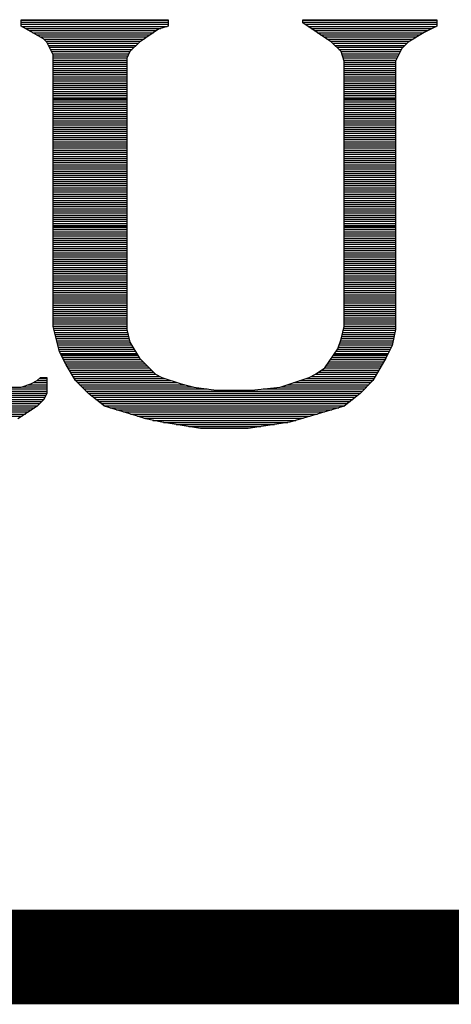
# Model space of a CAD drawing. Extents: x -10 to 137, y -26 to 192.
# Tile 8 of 78: x 26.37 to 27.53, y -13.18 to -10.53. Entities that reach past the tile are written whole.
import ezdxf

# ---------------------------------------------------------------- set-up
doc = ezdxf.new("R2010")
doc.units = 0
doc.layers.add('DF_TITLE_BLOCK', color=2, linetype='CONTINUOUS')

msp = doc.modelspace()

# ---------------------------------------------------------------- linework, layer by layer
at = {"layer": 'DF_TITLE_BLOCK'}
for points in [[(26.377242, -10.533634), (26.77145, -10.533634)], [(26.377242, -10.550652), (26.377242, -10.533634)], [(26.377242, -10.533634), (26.77145, -10.533634)], [(26.377242, -10.550652), (26.377242, -10.533634)], [(26.377242, -10.550652), (26.377242, -10.533634)], [(26.377242, -10.533634), (26.77145, -10.533634)], [(26.377242, -10.534904), (26.77145, -10.534904)], [(26.377242, -10.540492), (26.77145, -10.540492)], [(26.77145, -10.533634), (26.77145, -10.550652)], [(26.77145, -10.533634), (26.77145, -10.550652)], [(26.77145, -10.533634), (26.77145, -10.550652)], [(27.131622, -10.542016), (27.131622, -10.533634)], [(27.131622, -10.533634), (27.49154, -10.533634)], [(27.131622, -10.542016), (27.131622, -10.533634)], [(27.131622, -10.533634), (27.49154, -10.533634)], [(27.131622, -10.533634), (27.49154, -10.533634)], [(27.131622, -10.542016), (27.131622, -10.533634)], [(27.131622, -10.534904), (27.49154, -10.534904)], [(27.131622, -10.540492), (27.49154, -10.540492)], [(27.49154, -10.533634), (27.49154, -10.550652)], [(27.49154, -10.533634), (27.49154, -10.550652)], [(27.49154, -10.533634), (27.49154, -10.550652)], [(26.377242, -10.54608), (26.77145, -10.54608)], [(26.436932, -10.584942), (26.377242, -10.550652)], [(26.436932, -10.584942), (26.377242, -10.550652)], [(26.436932, -10.584942), (26.377242, -10.550652)], [(26.37902, -10.551922), (26.768148, -10.551922)], [(26.388926, -10.557256), (26.751384, -10.557256)], [(26.398578, -10.562844), (26.739954, -10.562844)], [(26.745542, -10.559288), (26.694234, -10.593578)], [(26.745542, -10.559288), (26.694234, -10.593578)], [(26.745542, -10.559288), (26.694234, -10.593578)], [(26.77145, -10.550652), (26.745542, -10.559288)], [(26.77145, -10.550652), (26.745542, -10.559288)], [(26.77145, -10.550652), (26.745542, -10.559288)], [(27.208584, -10.593578), (27.131622, -10.542016)], [(27.208584, -10.593578), (27.131622, -10.542016)], [(27.208584, -10.593578), (27.131622, -10.542016)], [(27.137464, -10.54608), (27.49154, -10.54608)], [(27.1461, -10.551922), (27.489254, -10.551922)], [(27.154482, -10.557256), (27.478078, -10.557256)], [(27.162864, -10.562844), (27.466902, -10.562844)], [(27.45725, -10.567924), (27.414324, -10.593578)], [(27.45725, -10.567924), (27.414324, -10.593578)], [(27.45725, -10.567924), (27.414324, -10.593578)], [(27.49154, -10.550652), (27.45725, -10.567924)], [(27.49154, -10.550652), (27.45725, -10.567924)], [(27.49154, -10.550652), (27.45725, -10.567924)], [(26.408484, -10.568686), (26.731572, -10.568686)], [(26.41839, -10.574274), (26.72319, -10.574274)], [(26.428296, -10.579862), (26.714808, -10.579862)], [(26.445822, -10.593578), (26.436932, -10.584942)], [(26.445822, -10.593578), (26.436932, -10.584942)], [(26.445822, -10.593578), (26.436932, -10.584942)], [(26.437694, -10.58545), (26.706426, -10.58545)], [(26.443282, -10.591038), (26.698044, -10.591038)], [(26.46284, -10.627868), (26.445822, -10.593578)], [(26.46284, -10.627868), (26.445822, -10.593578)], [(26.46284, -10.627868), (26.445822, -10.593578)], [(26.694234, -10.593578), (26.66858, -10.619232)], [(26.694234, -10.593578), (26.66858, -10.619232)], [(26.694234, -10.593578), (26.66858, -10.619232)], [(27.171246, -10.568686), (27.455726, -10.568686)], [(27.179628, -10.574274), (27.446582, -10.574274)], [(27.18801, -10.579862), (27.437184, -10.579862)], [(27.196646, -10.58545), (27.427786, -10.58545)], [(27.205028, -10.591038), (27.418388, -10.591038)], [(27.234492, -10.619232), (27.208584, -10.593578)], [(27.234492, -10.619232), (27.208584, -10.593578)], [(27.234492, -10.619232), (27.208584, -10.593578)], [(27.414324, -10.593578), (27.397052, -10.610596)], [(27.414324, -10.593578), (27.397052, -10.610596)], [(27.414324, -10.593578), (27.397052, -10.610596)], [(26.447346, -10.59688), (26.691186, -10.59688)], [(26.45014, -10.602468), (26.685344, -10.602468)], [(26.452934, -10.607802), (26.679756, -10.607802)], [(26.455728, -10.613644), (26.674168, -10.613644)], [(26.458522, -10.619232), (26.66858, -10.619232)], [(26.66858, -10.619232), (26.659944, -10.636504)], [(26.66858, -10.619232), (26.659944, -10.636504)], [(26.66858, -10.619232), (26.659944, -10.636504)], [(27.211886, -10.59688), (27.411276, -10.59688)], [(27.217474, -10.602468), (27.405434, -10.602468)], [(27.223062, -10.607802), (27.399846, -10.607802)], [(27.22865, -10.613644), (27.395782, -10.613644)], [(27.234238, -10.619232), (27.392988, -10.619232)], [(27.242874, -10.644886), (27.234492, -10.619232)], [(27.242874, -10.644886), (27.234492, -10.619232)], [(27.242874, -10.644886), (27.234492, -10.619232)], [(27.397052, -10.610596), (27.380034, -10.644886)], [(27.397052, -10.610596), (27.380034, -10.644886)], [(27.397052, -10.610596), (27.380034, -10.644886)], [(26.461316, -10.62482), (26.665786, -10.62482)], [(26.46284, -11.356594), (26.46284, -10.627868)], [(26.46284, -11.356594), (26.46284, -10.627868)], [(26.46284, -11.356594), (26.46284, -10.627868)], [(26.46284, -10.630408), (26.662992, -10.630408)], [(26.46284, -10.635996), (26.660198, -10.635996)], [(26.46284, -10.641838), (26.659944, -10.641838)], [(26.46284, -10.647426), (26.659944, -10.647426)], [(26.659944, -10.636504), (26.659944, -11.364976)], [(26.659944, -10.636504), (26.659944, -11.364976)], [(26.659944, -10.636504), (26.659944, -11.364976)], [(27.23627, -10.62482), (27.390194, -10.62482)], [(27.238048, -10.630408), (27.387146, -10.630408)], [(27.239826, -10.635996), (27.384606, -10.635996)], [(27.241858, -10.641838), (27.381558, -10.641838)], [(27.242874, -11.356594), (27.242874, -10.644886)], [(27.242874, -11.356594), (27.242874, -10.644886)], [(27.242874, -11.356594), (27.242874, -10.644886)], [(27.242874, -10.647426), (27.380034, -10.647426)], [(27.380034, -10.644886), (27.380034, -11.364976)], [(27.380034, -10.644886), (27.380034, -11.364976)], [(27.380034, -10.644886), (27.380034, -11.364976)], [(26.46284, -10.653014), (26.659944, -10.653014)], [(26.46284, -10.658602), (26.659944, -10.658602)], [(26.46284, -10.66419), (26.659944, -10.66419)], [(26.46284, -10.669778), (26.659944, -10.669778)], [(27.242874, -10.653014), (27.380034, -10.653014)], [(27.242874, -10.658602), (27.380034, -10.658602)], [(27.242874, -10.66419), (27.380034, -10.66419)], [(27.242874, -10.669778), (27.380034, -10.669778)], [(26.46284, -10.675366), (26.659944, -10.675366)], [(26.46284, -10.680954), (26.659944, -10.680954)], [(26.46284, -10.686796), (26.659944, -10.686796)], [(26.46284, -10.692384), (26.659944, -10.692384)], [(26.46284, -10.697972), (26.659944, -10.697972)], [(27.242874, -10.675366), (27.380034, -10.675366)], [(27.242874, -10.680954), (27.380034, -10.680954)], [(27.242874, -10.686796), (27.380034, -10.686796)], [(27.242874, -10.692384), (27.380034, -10.692384)], [(27.242874, -10.697972), (27.380034, -10.697972)], [(26.46284, -10.70356), (26.659944, -10.70356)], [(26.46284, -10.709148), (26.659944, -10.709148)], [(26.46284, -10.714736), (26.659944, -10.714736)], [(26.46284, -10.720324), (26.659944, -10.720324)], [(26.46284, -10.725912), (26.659944, -10.725912)], [(27.242874, -10.70356), (27.380034, -10.70356)], [(27.242874, -10.709148), (27.380034, -10.709148)], [(27.242874, -10.714736), (27.380034, -10.714736)], [(27.242874, -10.720324), (27.380034, -10.720324)], [(27.242874, -10.725912), (27.380034, -10.725912)], [(26.46284, -10.731754), (26.659944, -10.731754)], [(26.46284, -10.737342), (26.659944, -10.737342)], [(26.46284, -10.74293), (26.659944, -10.74293)], [(26.46284, -10.745216), (26.659944, -10.745216)], [(26.46284, -10.748518), (26.659944, -10.748518)], [(27.242874, -10.731754), (27.380034, -10.731754)], [(27.242874, -10.737342), (27.380034, -10.737342)], [(27.242874, -10.74293), (27.380034, -10.74293)], [(27.242874, -10.745216), (27.380034, -10.745216)], [(27.242874, -10.748518), (27.380034, -10.748518)], [(26.46284, -10.754106), (26.659944, -10.754106)], [(26.46284, -10.759948), (26.659944, -10.759948)], [(26.46284, -10.765282), (26.659944, -10.765282)], [(26.46284, -10.77087), (26.659944, -10.77087)], [(26.46284, -10.776712), (26.659944, -10.776712)], [(27.242874, -10.754106), (27.380034, -10.754106)], [(27.242874, -10.759948), (27.380034, -10.759948)], [(27.242874, -10.765282), (27.380034, -10.765282)], [(27.242874, -10.77087), (27.380034, -10.77087)], [(27.242874, -10.776712), (27.380034, -10.776712)], [(26.46284, -10.7823), (26.659944, -10.7823)], [(26.46284, -10.787888), (26.659944, -10.787888)], [(26.46284, -10.793476), (26.659944, -10.793476)], [(26.46284, -10.799064), (26.659944, -10.799064)], [(26.46284, -10.804906), (26.659944, -10.804906)], [(27.242874, -10.7823), (27.380034, -10.7823)], [(27.242874, -10.787888), (27.380034, -10.787888)], [(27.242874, -10.793476), (27.380034, -10.793476)], [(27.242874, -10.799064), (27.380034, -10.799064)], [(27.242874, -10.804906), (27.380034, -10.804906)], [(26.46284, -10.810494), (26.659944, -10.810494)], [(26.46284, -10.815828), (26.659944, -10.815828)], [(26.46284, -10.82167), (26.659944, -10.82167)], [(26.46284, -10.827258), (26.659944, -10.827258)], [(27.242874, -10.810494), (27.380034, -10.810494)], [(27.242874, -10.815828), (27.380034, -10.815828)], [(27.242874, -10.82167), (27.380034, -10.82167)], [(27.242874, -10.827258), (27.380034, -10.827258)], [(26.46284, -10.832846), (26.659944, -10.832846)], [(26.46284, -10.838434), (26.659944, -10.838434)], [(26.46284, -10.844022), (26.659944, -10.844022)], [(26.46284, -10.849864), (26.659944, -10.849864)], [(26.46284, -10.855452), (26.659944, -10.855452)], [(27.242874, -10.832846), (27.380034, -10.832846)], [(27.242874, -10.838434), (27.380034, -10.838434)], [(27.242874, -10.844022), (27.380034, -10.844022)], [(27.242874, -10.849864), (27.380034, -10.849864)], [(27.242874, -10.855452), (27.380034, -10.855452)], [(26.46284, -10.86104), (26.659944, -10.86104)], [(26.46284, -10.866628), (26.659944, -10.866628)], [(26.46284, -10.872216), (26.659944, -10.872216)], [(26.46284, -10.877804), (26.659944, -10.877804)], [(26.46284, -10.883392), (26.659944, -10.883392)], [(27.242874, -10.86104), (27.380034, -10.86104)], [(27.242874, -10.866628), (27.380034, -10.866628)], [(27.242874, -10.872216), (27.380034, -10.872216)], [(27.242874, -10.877804), (27.380034, -10.877804)], [(27.242874, -10.883392), (27.380034, -10.883392)], [(26.46284, -10.88898), (26.659944, -10.88898)], [(26.46284, -10.894822), (26.659944, -10.894822)], [(26.46284, -10.90041), (26.659944, -10.90041)], [(26.46284, -10.905998), (26.659944, -10.905998)], [(26.46284, -10.911586), (26.659944, -10.911586)], [(27.242874, -10.88898), (27.380034, -10.88898)], [(27.242874, -10.894822), (27.380034, -10.894822)], [(27.242874, -10.90041), (27.380034, -10.90041)], [(27.242874, -10.905998), (27.380034, -10.905998)], [(27.242874, -10.911586), (27.380034, -10.911586)], [(26.46284, -10.917174), (26.659944, -10.917174)], [(26.46284, -10.922762), (26.659944, -10.922762)], [(26.46284, -10.92835), (26.659944, -10.92835)], [(26.46284, -10.933938), (26.659944, -10.933938)], [(27.242874, -10.917174), (27.380034, -10.917174)], [(27.242874, -10.922762), (27.380034, -10.922762)], [(27.242874, -10.92835), (27.380034, -10.92835)], [(27.242874, -10.933938), (27.380034, -10.933938)], [(26.46284, -10.93978), (26.659944, -10.93978)], [(26.46284, -10.945368), (26.659944, -10.945368)], [(26.46284, -10.950956), (26.659944, -10.950956)], [(26.46284, -10.956544), (26.659944, -10.956544)], [(26.46284, -10.962132), (26.659944, -10.962132)], [(27.242874, -10.93978), (27.380034, -10.93978)], [(27.242874, -10.945368), (27.380034, -10.945368)], [(27.242874, -10.950956), (27.380034, -10.950956)], [(27.242874, -10.956544), (27.380034, -10.956544)], [(27.242874, -10.962132), (27.380034, -10.962132)], [(26.46284, -10.967974), (26.659944, -10.967974)], [(26.46284, -10.973308), (26.659944, -10.973308)], [(26.46284, -10.978896), (26.659944, -10.978896)], [(26.46284, -10.984738), (26.659944, -10.984738)], [(26.46284, -10.990326), (26.659944, -10.990326)], [(27.242874, -10.967974), (27.380034, -10.967974)], [(27.242874, -10.973308), (27.380034, -10.973308)], [(27.242874, -10.978896), (27.380034, -10.978896)], [(27.242874, -10.984738), (27.380034, -10.984738)], [(27.242874, -10.990326), (27.380034, -10.990326)], [(26.46284, -10.995914), (26.659944, -10.995914)], [(26.46284, -11.001502), (26.659944, -11.001502)], [(26.46284, -11.00709), (26.659944, -11.00709)], [(26.46284, -11.012932), (26.659944, -11.012932)], [(27.242874, -10.995914), (27.380034, -10.995914)], [(27.242874, -11.001502), (27.380034, -11.001502)], [(27.242874, -11.00709), (27.380034, -11.00709)], [(27.242874, -11.012932), (27.380034, -11.012932)], [(26.46284, -11.01852), (26.659944, -11.01852)], [(26.46284, -11.023854), (26.659944, -11.023854)], [(26.46284, -11.029696), (26.659944, -11.029696)], [(26.46284, -11.035284), (26.659944, -11.035284)], [(26.46284, -11.040872), (26.659944, -11.040872)], [(27.242874, -11.01852), (27.380034, -11.01852)], [(27.242874, -11.023854), (27.380034, -11.023854)], [(27.242874, -11.029696), (27.380034, -11.029696)], [(27.242874, -11.035284), (27.380034, -11.035284)], [(27.242874, -11.040872), (27.380034, -11.040872)], [(26.46284, -11.04646), (26.659944, -11.04646)], [(26.46284, -11.052048), (26.659944, -11.052048)], [(26.46284, -11.05789), (26.659944, -11.05789)], [(26.46284, -11.063478), (26.659944, -11.063478)], [(26.46284, -11.069066), (26.659944, -11.069066)], [(27.242874, -11.04646), (27.380034, -11.04646)], [(27.242874, -11.052048), (27.380034, -11.052048)], [(27.242874, -11.05789), (27.380034, -11.05789)], [(27.242874, -11.063478), (27.380034, -11.063478)], [(27.242874, -11.069066), (27.380034, -11.069066)], [(26.46284, -11.074654), (26.659944, -11.074654)], [(26.46284, -11.080242), (26.659944, -11.080242)], [(26.46284, -11.08583), (26.659944, -11.08583)], [(26.46284, -11.088116), (26.659944, -11.088116)], [(26.46284, -11.091418), (26.659944, -11.091418)], [(27.242874, -11.074654), (27.380034, -11.074654)], [(27.242874, -11.080242), (27.380034, -11.080242)], [(27.242874, -11.08583), (27.380034, -11.08583)], [(27.242874, -11.088116), (27.380034, -11.088116)], [(27.242874, -11.091418), (27.380034, -11.091418)], [(26.46284, -11.097006), (26.659944, -11.097006)], [(26.46284, -11.102848), (26.659944, -11.102848)], [(26.46284, -11.108436), (26.659944, -11.108436)], [(26.46284, -11.114024), (26.659944, -11.114024)], [(26.46284, -11.119612), (26.659944, -11.119612)], [(27.242874, -11.097006), (27.380034, -11.097006)], [(27.242874, -11.102848), (27.380034, -11.102848)], [(27.242874, -11.108436), (27.380034, -11.108436)], [(27.242874, -11.114024), (27.380034, -11.114024)], [(27.242874, -11.119612), (27.380034, -11.119612)], [(26.46284, -11.1252), (26.659944, -11.1252)], [(26.46284, -11.130788), (26.659944, -11.130788)], [(26.46284, -11.136376), (26.659944, -11.136376)], [(26.46284, -11.141964), (26.659944, -11.141964)], [(26.46284, -11.147806), (26.659944, -11.147806)], [(27.242874, -11.1252), (27.380034, -11.1252)], [(27.242874, -11.130788), (27.380034, -11.130788)], [(27.242874, -11.136376), (27.380034, -11.136376)], [(27.242874, -11.141964), (27.380034, -11.141964)], [(27.242874, -11.147806), (27.380034, -11.147806)], [(26.46284, -11.153394), (26.659944, -11.153394)], [(26.46284, -11.158982), (26.659944, -11.158982)], [(26.46284, -11.16457), (26.659944, -11.16457)], [(26.46284, -11.170158), (26.659944, -11.170158)], [(26.46284, -11.176), (26.659944, -11.176)], [(27.242874, -11.153394), (27.380034, -11.153394)], [(27.242874, -11.158982), (27.380034, -11.158982)], [(27.242874, -11.16457), (27.380034, -11.16457)], [(27.242874, -11.170158), (27.380034, -11.170158)], [(27.242874, -11.176), (27.380034, -11.176)], [(26.46284, -11.181334), (26.659944, -11.181334)], [(26.46284, -11.186922), (26.659944, -11.186922)], [(26.46284, -11.192764), (26.659944, -11.192764)], [(26.46284, -11.198352), (26.659944, -11.198352)], [(27.242874, -11.181334), (27.380034, -11.181334)], [(27.242874, -11.186922), (27.380034, -11.186922)], [(27.242874, -11.192764), (27.380034, -11.192764)], [(27.242874, -11.198352), (27.380034, -11.198352)], [(26.46284, -11.20394), (26.659944, -11.20394)], [(26.46284, -11.209528), (26.659944, -11.209528)], [(26.46284, -11.215116), (26.659944, -11.215116)], [(26.46284, -11.220958), (26.659944, -11.220958)], [(26.46284, -11.226546), (26.659944, -11.226546)], [(27.242874, -11.20394), (27.380034, -11.20394)], [(27.242874, -11.209528), (27.380034, -11.209528)], [(27.242874, -11.215116), (27.380034, -11.215116)], [(27.242874, -11.220958), (27.380034, -11.220958)], [(27.242874, -11.226546), (27.380034, -11.226546)], [(26.46284, -11.23188), (26.659944, -11.23188)], [(26.46284, -11.237722), (26.659944, -11.237722)], [(26.46284, -11.24331), (26.659944, -11.24331)], [(26.46284, -11.248898), (26.659944, -11.248898)], [(26.46284, -11.254486), (26.659944, -11.254486)], [(27.242874, -11.23188), (27.380034, -11.23188)], [(27.242874, -11.237722), (27.380034, -11.237722)], [(27.242874, -11.24331), (27.380034, -11.24331)], [(27.242874, -11.248898), (27.380034, -11.248898)], [(27.242874, -11.254486), (27.380034, -11.254486)], [(26.46284, -11.260074), (26.659944, -11.260074)], [(26.46284, -11.265916), (26.659944, -11.265916)], [(26.46284, -11.271504), (26.659944, -11.271504)], [(26.46284, -11.277092), (26.659944, -11.277092)], [(27.242874, -11.260074), (27.380034, -11.260074)], [(27.242874, -11.265916), (27.380034, -11.265916)], [(27.242874, -11.271504), (27.380034, -11.271504)], [(27.242874, -11.277092), (27.380034, -11.277092)], [(26.46284, -11.28268), (26.659944, -11.28268)], [(26.46284, -11.288268), (26.659944, -11.288268)], [(26.46284, -11.293856), (26.659944, -11.293856)], [(26.46284, -11.299444), (26.659944, -11.299444)], [(26.46284, -11.305032), (26.659944, -11.305032)], [(27.242874, -11.28268), (27.380034, -11.28268)], [(27.242874, -11.288268), (27.380034, -11.288268)], [(27.242874, -11.293856), (27.380034, -11.293856)], [(27.242874, -11.299444), (27.380034, -11.299444)], [(27.242874, -11.305032), (27.380034, -11.305032)], [(26.46284, -11.310874), (26.659944, -11.310874)], [(26.46284, -11.316462), (26.659944, -11.316462)], [(26.46284, -11.32205), (26.659944, -11.32205)], [(26.46284, -11.327638), (26.659944, -11.327638)], [(26.46284, -11.333226), (26.659944, -11.333226)], [(27.242874, -11.310874), (27.380034, -11.310874)], [(27.242874, -11.316462), (27.380034, -11.316462)], [(27.242874, -11.32205), (27.380034, -11.32205)], [(27.242874, -11.327638), (27.380034, -11.327638)], [(27.242874, -11.333226), (27.380034, -11.333226)], [(26.46284, -11.338814), (26.659944, -11.338814)], [(26.46284, -11.344402), (26.659944, -11.344402)], [(26.46284, -11.34999), (26.659944, -11.34999)], [(26.46284, -11.355832), (26.659944, -11.355832)], [(26.480112, -11.425174), (26.46284, -11.356594)], [(26.480112, -11.425174), (26.46284, -11.356594)], [(26.480112, -11.425174), (26.46284, -11.356594)], [(27.234492, -11.390884), (27.242874, -11.356594)], [(27.234492, -11.390884), (27.242874, -11.356594)], [(27.234492, -11.390884), (27.242874, -11.356594)], [(27.242874, -11.338814), (27.380034, -11.338814)], [(27.242874, -11.344402), (27.380034, -11.344402)], [(27.242874, -11.34999), (27.380034, -11.34999)], [(27.242874, -11.355832), (27.380034, -11.355832)], [(26.46411, -11.36142), (26.659944, -11.36142)], [(26.46538, -11.367008), (26.660452, -11.367008)], [(26.466904, -11.372596), (26.661722, -11.372596)], [(26.468174, -11.378184), (26.663246, -11.378184)], [(26.469698, -11.384026), (26.66477, -11.384026)], [(26.659944, -11.364976), (26.66858, -11.399266)], [(26.659944, -11.364976), (26.66858, -11.399266)], [(26.659944, -11.364976), (26.66858, -11.399266)], [(27.236016, -11.384026), (27.376224, -11.384026)], [(27.23754, -11.378184), (27.37724, -11.378184)], [(27.23881, -11.372596), (27.37851, -11.372596)], [(27.240334, -11.367008), (27.379526, -11.367008)], [(27.241604, -11.36142), (27.380034, -11.36142)], [(27.380034, -11.364976), (27.371652, -11.407902)], [(27.380034, -11.364976), (27.371652, -11.407902)], [(27.380034, -11.364976), (27.371652, -11.407902)], [(26.470968, -11.38936), (26.66604, -11.38936)], [(26.472492, -11.394948), (26.667564, -11.394948)], [(26.474016, -11.40079), (26.669342, -11.40079)], [(26.475286, -11.406378), (26.672898, -11.406378)], [(26.476556, -11.411966), (26.6762, -11.411966)], [(26.66858, -11.399266), (26.694234, -11.442192)], [(26.66858, -11.399266), (26.694234, -11.442192)], [(26.66858, -11.399266), (26.694234, -11.442192)], [(27.225602, -11.416538), (27.234492, -11.390884)], [(27.225602, -11.416538), (27.234492, -11.390884)], [(27.225602, -11.416538), (27.234492, -11.390884)], [(27.227126, -11.411966), (27.369366, -11.411966)], [(27.229158, -11.406378), (27.371906, -11.406378)], [(27.230936, -11.40079), (27.372922, -11.40079)], [(27.232968, -11.394948), (27.373938, -11.394948)], [(27.234746, -11.38936), (27.375208, -11.38936)], [(27.371652, -11.407902), (27.35438, -11.442192)], [(27.371652, -11.407902), (27.35438, -11.442192)], [(27.371652, -11.407902), (27.35438, -11.442192)], [(26.47808, -11.417554), (26.679502, -11.417554)], [(26.479604, -11.423142), (26.682804, -11.423142)], [(26.49713, -11.459464), (26.480112, -11.425174)], [(26.49713, -11.459464), (26.480112, -11.425174)], [(26.49713, -11.459464), (26.480112, -11.425174)], [(26.48189, -11.428984), (26.686106, -11.428984)], [(26.482906, -11.431016), (26.68763, -11.431016)], [(26.484684, -11.434572), (26.689662, -11.434572)], [(26.487478, -11.44016), (26.692964, -11.44016)], [(27.191312, -11.467846), (27.225602, -11.416538)], [(27.191312, -11.467846), (27.225602, -11.416538)], [(27.191312, -11.467846), (27.225602, -11.416538)], [(27.210108, -11.44016), (27.355396, -11.44016)], [(27.213918, -11.434572), (27.35819, -11.434572)], [(27.216204, -11.431016), (27.359968, -11.431016)], [(27.217474, -11.428984), (27.360984, -11.428984)], [(27.221284, -11.423142), (27.363778, -11.423142)], [(27.22484, -11.417554), (27.366572, -11.417554)], [(26.490272, -11.445748), (26.69779, -11.445748)], [(26.493066, -11.451336), (26.703378, -11.451336)], [(26.49586, -11.456924), (26.708966, -11.456924)], [(26.522784, -11.502136), (26.49713, -11.459464)], [(26.522784, -11.502136), (26.49713, -11.459464)], [(26.522784, -11.502136), (26.49713, -11.459464)], [(26.499162, -11.462512), (26.714808, -11.462512)], [(26.694234, -11.442192), (26.73716, -11.485118)], [(26.694234, -11.442192), (26.73716, -11.485118)], [(26.694234, -11.442192), (26.73716, -11.485118)], [(27.195122, -11.462512), (27.342696, -11.462512)], [(27.198678, -11.456924), (27.345998, -11.456924)], [(27.202488, -11.451336), (27.349046, -11.451336)], [(27.206298, -11.445748), (27.352348, -11.445748)], [(27.35438, -11.442192), (27.32009, -11.502136)], [(27.35438, -11.442192), (27.32009, -11.502136)], [(27.35438, -11.442192), (27.32009, -11.502136)], [(26.502464, -11.4681), (26.720142, -11.4681)], [(26.505766, -11.473942), (26.72573, -11.473942)], [(26.509068, -11.47953), (26.731572, -11.47953)], [(26.51237, -11.485118), (26.73716, -11.485118)], [(26.515926, -11.490706), (26.748336, -11.490706)], [(26.73716, -11.485118), (26.754432, -11.493754)], [(26.73716, -11.485118), (26.754432, -11.493754)], [(26.73716, -11.485118), (26.754432, -11.493754)], [(27.14864, -11.493754), (27.165912, -11.485118)], [(27.14864, -11.493754), (27.165912, -11.485118)], [(27.14864, -11.493754), (27.165912, -11.485118)], [(27.154482, -11.490706), (27.326694, -11.490706)], [(27.165658, -11.485118), (27.329742, -11.485118)], [(27.165912, -11.485118), (27.191312, -11.467846)], [(27.165912, -11.485118), (27.191312, -11.467846)], [(27.165912, -11.485118), (27.191312, -11.467846)], [(27.174294, -11.47953), (27.333044, -11.47953)], [(27.182676, -11.473942), (27.336092, -11.473942)], [(27.191058, -11.4681), (27.339648, -11.4681)], [(26.32568, -11.519408), (26.377242, -11.519408)], [(26.32568, -11.519408), (26.377242, -11.519408)], [(26.32568, -11.519408), (26.377242, -11.519408)], [(26.377242, -11.519408), (26.402642, -11.510772)], [(26.377242, -11.519408), (26.402642, -11.510772)], [(26.377242, -11.519408), (26.402642, -11.510772)], [(26.378766, -11.5189), (26.445822, -11.5189)], [(26.39553, -11.513058), (26.445822, -11.513058)], [(26.402642, -11.510772), (26.419914, -11.502136)], [(26.402642, -11.510772), (26.419914, -11.502136)], [(26.402642, -11.510772), (26.419914, -11.502136)], [(26.409246, -11.50747), (26.445822, -11.50747)], [(26.419914, -11.502136), (26.42855, -11.493754)], [(26.419914, -11.502136), (26.42855, -11.493754)], [(26.419914, -11.502136), (26.42855, -11.493754)], [(26.420168, -11.501882), (26.445822, -11.501882)], [(26.425756, -11.496294), (26.445822, -11.496294)], [(26.42855, -11.493754), (26.445822, -11.493754)], [(26.42855, -11.493754), (26.445822, -11.493754)], [(26.42855, -11.493754), (26.445822, -11.493754)], [(26.445822, -11.493754), (26.445822, -11.536426)], [(26.445822, -11.493754), (26.445822, -11.536426)], [(26.445822, -11.493754), (26.445822, -11.536426)], [(26.519228, -11.496294), (26.762306, -11.496294)], [(26.522784, -11.501882), (26.77907, -11.501882)], [(26.557074, -11.536426), (26.522784, -11.502136)], [(26.557074, -11.536426), (26.522784, -11.502136)], [(26.557074, -11.536426), (26.522784, -11.502136)], [(26.528118, -11.50747), (26.796088, -11.50747)], [(26.533706, -11.513058), (26.815392, -11.513058)], [(26.539548, -11.5189), (26.837744, -11.5189)], [(26.754432, -11.493754), (26.80574, -11.510772)], [(26.754432, -11.493754), (26.80574, -11.510772)], [(26.754432, -11.493754), (26.80574, -11.510772)], [(26.80574, -11.510772), (26.84003, -11.519408)], [(26.80574, -11.510772), (26.84003, -11.519408)], [(26.80574, -11.510772), (26.84003, -11.519408)], [(26.84003, -11.519408), (26.899974, -11.528044)], [(26.84003, -11.519408), (26.899974, -11.528044)], [(26.84003, -11.519408), (26.899974, -11.528044)], [(26.994462, -11.528044), (27.071424, -11.519408)], [(26.994462, -11.528044), (27.071424, -11.519408)], [(26.994462, -11.528044), (27.071424, -11.519408)], [(27.071424, -11.519408), (27.14864, -11.493754)], [(27.071424, -11.519408), (27.14864, -11.493754)], [(27.071424, -11.519408), (27.14864, -11.493754)], [(27.072948, -11.5189), (27.303326, -11.5189)], [(27.089966, -11.513058), (27.309168, -11.513058)], [(27.10673, -11.50747), (27.314756, -11.50747)], [(27.123494, -11.501882), (27.32009, -11.501882)], [(27.140512, -11.496294), (27.323392, -11.496294)], [(27.32009, -11.502136), (27.2858, -11.536426)], [(27.32009, -11.502136), (27.2858, -11.536426)], [(27.32009, -11.502136), (27.2858, -11.536426)], [(25.95484, -11.524488), (26.445822, -11.524488)], [(25.961952, -11.530076), (26.445822, -11.530076)], [(25.96881, -11.535664), (26.445822, -11.535664)], [(25.975922, -11.541252), (26.443282, -11.541252)], [(26.445822, -11.536426), (26.436932, -11.553698)], [(26.445822, -11.536426), (26.436932, -11.553698)], [(26.445822, -11.536426), (26.436932, -11.553698)], [(26.545136, -11.524488), (26.87559, -11.524488)], [(26.550724, -11.530076), (27.29215, -11.530076)], [(26.556312, -11.535664), (27.286562, -11.535664)], [(26.6, -11.570716), (26.557074, -11.536426)], [(26.6, -11.570716), (26.557074, -11.536426)], [(26.6, -11.570716), (26.557074, -11.536426)], [(26.56317, -11.541252), (27.279704, -11.541252)], [(26.899974, -11.528044), (26.994462, -11.528044)], [(26.899974, -11.528044), (26.994462, -11.528044)], [(26.899974, -11.528044), (26.994462, -11.528044)], [(27.025704, -11.524488), (27.297738, -11.524488)], [(27.2858, -11.536426), (27.242874, -11.570716)], [(27.2858, -11.536426), (27.242874, -11.570716)], [(27.2858, -11.536426), (27.242874, -11.570716)], [(25.98278, -11.54684), (26.440488, -11.54684)], [(25.989892, -11.552428), (26.437694, -11.552428)], [(25.99802, -11.558016), (26.432614, -11.558016)], [(26.006402, -11.563858), (26.427026, -11.563858)], [(26.015038, -11.569446), (26.421438, -11.569446)], [(26.419914, -11.570716), (26.368352, -11.605006)], [(26.419914, -11.570716), (26.368352, -11.605006)], [(26.419914, -11.570716), (26.368352, -11.605006)], [(26.436932, -11.553698), (26.419914, -11.570716)], [(26.436932, -11.553698), (26.419914, -11.570716)], [(26.436932, -11.553698), (26.419914, -11.570716)], [(26.570028, -11.54684), (27.272846, -11.54684)], [(26.57714, -11.552428), (27.265734, -11.552428)], [(26.584252, -11.558016), (27.258622, -11.558016)], [(26.591364, -11.563858), (27.25151, -11.563858)], [(26.598222, -11.569446), (27.244652, -11.569446)], [(26.685852, -11.596624), (26.6, -11.570716)], [(26.685852, -11.596624), (26.6, -11.570716)], [(26.685852, -11.596624), (26.6, -11.570716)], [(27.242874, -11.570716), (27.097332, -11.613642)], [(27.242874, -11.570716), (27.097332, -11.613642)], [(27.242874, -11.570716), (27.097332, -11.613642)], [(26.02342, -11.575034), (26.413564, -11.575034)], [(26.031802, -11.580622), (26.405182, -11.580622)], [(26.040438, -11.58621), (26.396546, -11.58621)], [(26.05263, -11.592052), (26.388164, -11.592052)], [(26.0666, -11.59764), (26.379782, -11.59764)], [(26.614224, -11.575034), (27.228396, -11.575034)], [(26.632766, -11.580622), (27.209346, -11.580622)], [(26.651562, -11.58621), (27.190296, -11.58621)], [(26.670358, -11.592052), (27.171246, -11.592052)], [(26.711252, -11.605006), (26.685852, -11.596624)], [(26.711252, -11.605006), (26.685852, -11.596624)], [(26.711252, -11.605006), (26.685852, -11.596624)], [(26.6889, -11.59764), (27.151942, -11.59764)], [(26.705664, -11.602974), (27.132892, -11.602974)], [(26.754432, -11.613642), (26.711252, -11.605006)], [(26.754432, -11.613642), (26.711252, -11.605006)], [(26.754432, -11.613642), (26.711252, -11.605006)], [(26.729794, -11.608816), (27.113588, -11.608816)], [(26.857302, -11.630914), (26.754432, -11.613642)], [(26.857302, -11.630914), (26.754432, -11.613642)], [(26.857302, -11.630914), (26.754432, -11.613642)], [(26.75875, -11.614404), (27.092252, -11.614404)], [(26.792532, -11.619992), (27.055676, -11.619992)], [(27.097332, -11.613642), (26.985572, -11.630914)], [(27.097332, -11.613642), (26.985572, -11.630914)], [(27.097332, -11.613642), (26.985572, -11.630914)], [(26.826314, -11.62558), (27.0191, -11.62558)], [(26.985572, -11.630914), (26.857302, -11.630914)], [(26.985572, -11.630914), (26.857302, -11.630914)], [(26.985572, -11.630914), (26.857302, -11.630914)]]:
    msp.add_lwpolyline(points, dxfattribs=at)
at = {"layer": 'DF_TITLE_BLOCK', "const_width": 0.254}
msp.add_lwpolyline([(0.702668, -13.048742), (125.289668, -13.048742)], dxfattribs=at)

doc.saveas('drawing.dxf')
